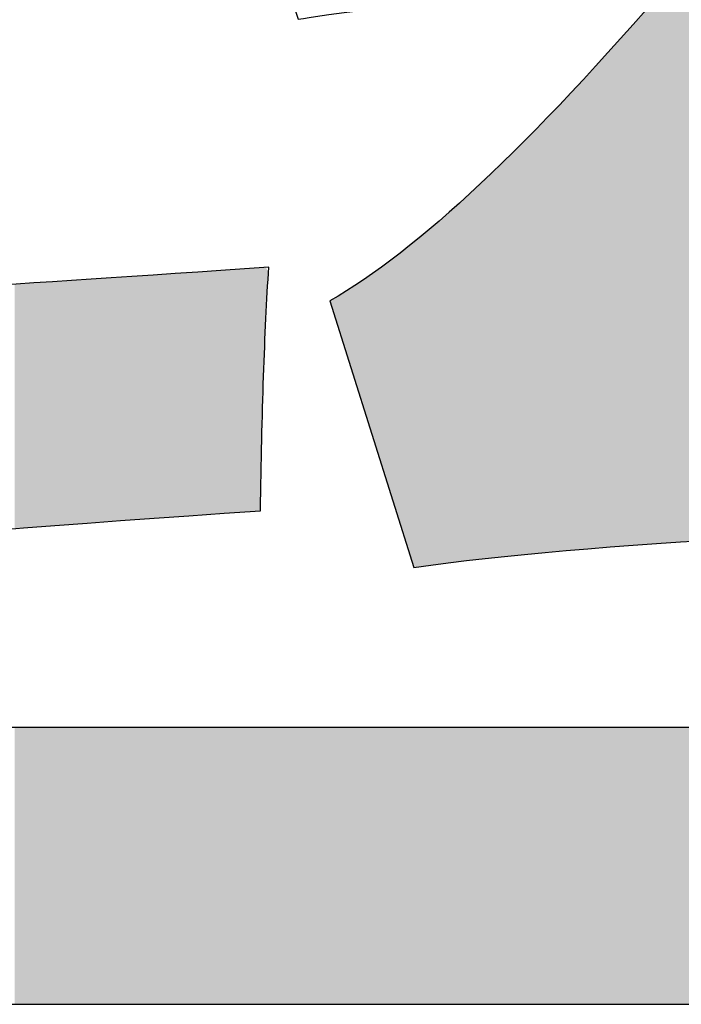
# Model space of a CAD drawing. Extents: x 68 to 125, y 76 to 211.
# Tile 66 of 89: x 93.276 to 94.035, y 209.09 to 210.221. Entities that reach past the tile are written whole.
import ezdxf

# ---------------------------------------------------------------- set-up
doc = ezdxf.new("R2010")
doc.units = 0
doc.layers.add('MAKE2D___U_53EF_U_89C1_U_0', color=7, linetype='CONTINUOUS')

# ---------------------------------------------------------------- blocks, each defined once
blk = doc.blocks.new('*U6')
at = {"layer": 'MAKE2D___U_53EF_U_89C1_U_0', "color": 252}
for points in [[(94.0463, 209.6217), (94.0243, 210.5426), (94.0463, 210.5432)], [(94.0243, 209.6202), (94.0243, 210.5426), (94.0463, 209.6217)], [(94.0232, 209.6201), (94.0221, 210.2637), (94.0232, 210.2654)], [(94.0243, 209.6202), (94.0232, 210.2654), (94.0243, 210.267)], [(94.0232, 209.6201), (94.0232, 210.2654), (94.0243, 209.6202)], [(94.0155, 209.6196), (94.0023, 210.2408), (94.0155, 210.256)], [(94.0197, 209.6199), (94.0155, 210.256), (94.0197, 210.2609)], [(94.0155, 209.6196), (94.0155, 210.256), (94.0197, 209.6199)], [(94.0221, 209.6201), (94.0197, 210.2609), (94.0221, 210.2637)], [(94.0197, 209.6199), (94.0197, 210.2609), (94.0221, 209.6201)], [(94.0221, 209.6201), (94.0221, 210.2637), (94.0232, 209.6201)], [(93.9953, 209.6183), (93.984, 210.2201), (93.9953, 210.2329)], [(94.0023, 209.6188), (93.9953, 210.2329), (94.0023, 210.2408)], [(93.9953, 209.6183), (93.9953, 210.2329), (94.0023, 209.6188)], [(94.0023, 209.6188), (94.0023, 210.2408), (94.0155, 209.6196)], [(93.984, 209.6176), (93.9799, 210.2155), (93.984, 210.2201)], [(93.984, 209.6176), (93.984, 210.2201), (93.9953, 209.6183)], [(93.9799, 209.6173), (93.9595, 210.1924), (93.9799, 210.2155)], [(93.9799, 209.6173), (93.9799, 210.2155), (93.984, 209.6176)], [(93.9595, 209.6157), (93.9511, 210.183), (93.9595, 210.1924)], [(93.9595, 209.6157), (93.9595, 210.1924), (93.9799, 209.6173)], [(93.9441, 209.6144), (93.9411, 210.1724), (93.9441, 210.1756)], [(93.9511, 209.615), (93.9441, 210.1756), (93.9511, 210.183)], [(93.9441, 209.6144), (93.9441, 210.1756), (93.9511, 209.615)], [(93.9511, 209.615), (93.9511, 210.183), (93.9595, 209.6157)], [(93.9343, 209.6136), (93.9241, 210.1543), (93.9343, 210.1652)], [(93.9366, 209.6138), (93.9343, 210.1652), (93.9366, 210.1676)], [(93.9343, 209.6136), (93.9343, 210.1652), (93.9366, 209.6138)], [(93.9411, 209.6142), (93.9366, 210.1676), (93.9411, 210.1724)], [(93.9366, 209.6138), (93.9366, 210.1676), (93.9411, 209.6142)], [(93.9411, 209.6142), (93.9411, 210.1724), (93.9441, 209.6144)], [(93.9241, 209.6128), (93.891, 210.1193), (93.9241, 210.1543)], [(93.9241, 209.6128), (93.9241, 210.1543), (93.9343, 209.6136)], [(93.891, 209.6101), (93.8555, 210.0818), (93.891, 210.1193)], [(93.891, 209.6101), (93.891, 210.1193), (93.9241, 209.6128)], [(93.8555, 209.6066), (93.8103, 210.0389), (93.8555, 210.0818)], [(93.8555, 209.6066), (93.8555, 210.0818), (93.8555, 209.6066)], [(93.8555, 209.6066), (93.8555, 210.0818), (93.8555, 210.0818)], [(93.8555, 209.6066), (93.8555, 210.0818), (93.891, 209.6101)], [(93.8103, 209.602), (93.7974, 210.0267), (93.8103, 210.0389)], [(93.8103, 209.602), (93.8103, 210.0389), (93.8555, 209.6066)], [(93.7974, 209.6005), (93.7689, 209.9997), (93.7974, 210.0267)], [(93.7974, 209.6005), (93.7974, 210.0267), (93.8103, 209.602)], [(93.7689, 209.5969), (93.7501, 209.9844), (93.7689, 209.9997)], [(93.7689, 209.5969), (93.7689, 209.9997), (93.7974, 209.6005)], [(93.7501, 209.5946), (93.738, 209.9746), (93.7501, 209.9844)], [(93.7501, 209.5946), (93.7501, 209.9844), (93.7689, 209.5969)], [(93.738, 209.5931), (93.7295, 209.9678), (93.738, 209.9746)], [(93.738, 209.5931), (93.738, 209.9746), (93.7501, 209.5946)], [(93.726, 209.5993), (93.718, 209.9584), (93.726, 209.9649)], [(93.7279, 209.5931), (93.726, 209.9649), (93.7279, 209.9665)], [(93.726, 209.5993), (93.726, 209.9649), (93.7279, 209.5931)], [(93.7283, 209.5919), (93.7279, 209.9665), (93.7283, 209.9668)], [(93.7279, 209.5931), (93.7279, 209.9665), (93.7283, 209.5919)], [(93.7295, 209.5919), (93.7283, 209.9668), (93.7295, 209.9678)], [(93.7283, 209.5919), (93.7283, 209.9668), (93.7295, 209.5919)], [(93.7295, 209.5919), (93.7295, 209.9678), (93.738, 209.5931)], [(93.706, 209.6628), (93.6913, 209.9367), (93.706, 209.9487)], [(93.718, 209.6245), (93.706, 209.9487), (93.718, 209.9584)], [(93.706, 209.6628), (93.706, 209.9487), (93.718, 209.6245)], [(93.718, 209.6245), (93.718, 209.9584), (93.726, 209.5993)], [(93.5584, 209.8681), (93.5548, 209.9361), (93.5584, 209.9364)], [(93.5584, 209.8681), (93.5584, 209.9364), (93.5594, 209.893)], [(93.5594, 209.893), (93.5584, 209.9364), (93.5594, 209.9348)], [(93.6913, 209.7094), (93.6756, 209.926), (93.6913, 209.9367)], [(93.6913, 209.7094), (93.6913, 209.9367), (93.706, 209.6628)], [(93.4182, 209.6474), (93.3909, 209.925), (93.4182, 209.9268)], [(93.4419, 209.6491), (93.4182, 209.9268), (93.4419, 209.9284)], [(93.4182, 209.6474), (93.4182, 209.9268), (93.4419, 209.6491)], [(93.4564, 209.6502), (93.4419, 209.9284), (93.4564, 209.9294)], [(93.4419, 209.6491), (93.4419, 209.9284), (93.4564, 209.6502)], [(93.4702, 209.6512), (93.4564, 209.9294), (93.4702, 209.9303)], [(93.4564, 209.6502), (93.4564, 209.9294), (93.4702, 209.6512)], [(93.4997, 209.6532), (93.4702, 209.9303), (93.4997, 209.9323)], [(93.4702, 209.6512), (93.4702, 209.9303), (93.4997, 209.6532)], [(93.5114, 209.6541), (93.4997, 209.9323), (93.5114, 209.9331)], [(93.4997, 209.6532), (93.4997, 209.9323), (93.5114, 209.6541)], [(93.5128, 209.6541), (93.5114, 209.9331), (93.5128, 209.9332)], [(93.5114, 209.6541), (93.5114, 209.9331), (93.5128, 209.6541)], [(93.5138, 209.6542), (93.5128, 209.9332), (93.5138, 209.9333)], [(93.5128, 209.6541), (93.5128, 209.9332), (93.5138, 209.6542)], [(93.5191, 209.6546), (93.5138, 209.9333), (93.5191, 209.9337)], [(93.5138, 209.6542), (93.5138, 209.9333), (93.5191, 209.6546)], [(93.5292, 209.6553), (93.5191, 209.9337), (93.5292, 209.9343)], [(93.5191, 209.6546), (93.5191, 209.9337), (93.5292, 209.6553)], [(93.531, 209.6554), (93.5292, 209.9343), (93.531, 209.9345)], [(93.5292, 209.6553), (93.5292, 209.9343), (93.531, 209.6554)], [(93.5341, 209.6556), (93.531, 209.9345), (93.5341, 209.9347)], [(93.531, 209.6554), (93.531, 209.9345), (93.5341, 209.6556)], [(93.5418, 209.6562), (93.5341, 209.9347), (93.5418, 209.9352)], [(93.5341, 209.6556), (93.5341, 209.9347), (93.5418, 209.6562)], [(93.5418, 209.6562), (93.5418, 209.9352), (93.5419, 209.6562)], [(93.5419, 209.6562), (93.5418, 209.9352), (93.5419, 209.9352)], [(93.5475, 209.6566), (93.5419, 209.9352), (93.5475, 209.9356)], [(93.5419, 209.6562), (93.5419, 209.9352), (93.5475, 209.6566)], [(93.551, 209.6568), (93.5475, 209.9356), (93.551, 209.9358)], [(93.5475, 209.6566), (93.5475, 209.9356), (93.551, 209.6568)], [(93.5523, 209.6589), (93.551, 209.9358), (93.5523, 209.9359)], [(93.551, 209.6568), (93.551, 209.9358), (93.5523, 209.6589)], [(93.5523, 209.6589), (93.5523, 209.9359), (93.5524, 209.6634)], [(93.5524, 209.6634), (93.5523, 209.9359), (93.5524, 209.9359)], [(93.5524, 209.6634), (93.5524, 209.9359), (93.5525, 209.6726)], [(93.5525, 209.6726), (93.5524, 209.9359), (93.5525, 209.9359)], [(93.5532, 209.7082), (93.5525, 209.9359), (93.5532, 209.936)], [(93.5525, 209.6726), (93.5525, 209.9359), (93.5532, 209.7082)], [(93.5548, 209.7753), (93.5532, 209.936), (93.5548, 209.9361)], [(93.5532, 209.7082), (93.5532, 209.936), (93.5548, 209.7753)], [(93.5548, 209.7753), (93.5548, 209.9361), (93.5584, 209.8681)], [(93.5594, 209.893), (93.5594, 209.9348), (93.5608, 209.9189)], [(93.5608, 209.9189), (93.5594, 209.9348), (93.5608, 209.9326)], [(93.5608, 209.9189), (93.5608, 209.9326), (93.5616, 209.9314)], [(93.6756, 209.7592), (93.6677, 209.9206), (93.6756, 209.926)], [(93.6756, 209.7592), (93.6756, 209.926), (93.6913, 209.7094)], [(93.2821, 209.6371), (93.2701, 209.9171), (93.2821, 209.9178)], [(93.2701, 209.6362), (93.2701, 209.9171), (93.2821, 209.6371)], [(93.3068, 209.6391), (93.2821, 209.9178), (93.3068, 209.9194)], [(93.2821, 209.6371), (93.2821, 209.9178), (93.3068, 209.6391)], [(93.3167, 209.6399), (93.3068, 209.9194), (93.3167, 209.9201)], [(93.3068, 209.6391), (93.3068, 209.9194), (93.3167, 209.6399)], [(93.335, 209.6413), (93.3167, 209.9201), (93.335, 209.9213)], [(93.3167, 209.6399), (93.3167, 209.9201), (93.335, 209.6413)], [(93.3378, 209.6415), (93.335, 209.9213), (93.3378, 209.9215)], [(93.335, 209.6413), (93.335, 209.9213), (93.3378, 209.6415)], [(93.3469, 209.6422), (93.3378, 209.9215), (93.3469, 209.922)], [(93.3378, 209.6415), (93.3378, 209.9215), (93.3469, 209.6422)], [(93.3523, 209.6426), (93.3469, 209.922), (93.3523, 209.9224)], [(93.3469, 209.6422), (93.3469, 209.922), (93.3523, 209.6426)], [(93.357, 209.6429), (93.3523, 209.9224), (93.357, 209.9227)], [(93.3523, 209.6426), (93.3523, 209.9224), (93.357, 209.6429)], [(93.3579, 209.643), (93.357, 209.9227), (93.3579, 209.9228)], [(93.357, 209.6429), (93.357, 209.9227), (93.3579, 209.643)], [(93.3693, 209.6438), (93.3579, 209.9228), (93.3693, 209.9235)], [(93.3579, 209.643), (93.3579, 209.9228), (93.3693, 209.6438)], [(93.3693, 209.6438), (93.3693, 209.9235), (93.3696, 209.6438)], [(93.3696, 209.6438), (93.3693, 209.9235), (93.3696, 209.9235)], [(93.3717, 209.644), (93.3696, 209.9235), (93.3717, 209.9237)], [(93.3696, 209.6438), (93.3696, 209.9235), (93.3717, 209.644)], [(93.3735, 209.6441), (93.3717, 209.9237), (93.3735, 209.9238)], [(93.3717, 209.644), (93.3717, 209.9237), (93.3735, 209.6441)], [(93.3735, 209.6441), (93.3735, 209.9238), (93.3738, 209.6441)], [(93.3738, 209.6441), (93.3735, 209.9238), (93.3738, 209.9238)], [(93.3759, 209.6443), (93.3738, 209.9238), (93.3759, 209.924)], [(93.3738, 209.6441), (93.3738, 209.9238), (93.3759, 209.6443)], [(93.3789, 209.6445), (93.3759, 209.924), (93.3789, 209.9242)], [(93.3759, 209.6443), (93.3759, 209.924), (93.3789, 209.6445)], [(93.3909, 209.6454), (93.3789, 209.9242), (93.3909, 209.925)], [(93.3789, 209.6445), (93.3789, 209.9242), (93.3909, 209.6454)], [(93.3909, 209.6454), (93.3909, 209.925), (93.4182, 209.6474)], [(93.6632, 209.7986), (93.6558, 209.9125), (93.6632, 209.9175)], [(93.6664, 209.7884), (93.6632, 209.9175), (93.6664, 209.9197)], [(93.6632, 209.7986), (93.6632, 209.9175), (93.6664, 209.7884)], [(93.6677, 209.7843), (93.6664, 209.9197), (93.6677, 209.9206)], [(93.6664, 209.7884), (93.6664, 209.9197), (93.6677, 209.7843)], [(93.6677, 209.7843), (93.6677, 209.9206), (93.6756, 209.7592)], [(93.647, 209.8502), (93.6389, 209.9021), (93.647, 209.907)], [(93.6537, 209.8286), (93.647, 209.907), (93.6537, 209.9112)], [(93.647, 209.8502), (93.647, 209.907), (93.6537, 209.8286)], [(93.6558, 209.822), (93.6537, 209.9112), (93.6558, 209.9125)], [(93.6537, 209.8286), (93.6537, 209.9112), (93.6558, 209.822)], [(93.6558, 209.822), (93.6558, 209.9125), (93.6632, 209.7986)], [(93.6322, 209.8972), (93.6319, 209.898), (93.6322, 209.8982)], [(93.6371, 209.8816), (93.6322, 209.8982), (93.6371, 209.901)], [(93.6322, 209.8972), (93.6322, 209.8982), (93.6371, 209.8816)], [(93.6389, 209.8756), (93.6371, 209.901), (93.6389, 209.9021)], [(93.6371, 209.8816), (93.6371, 209.901), (93.6389, 209.8756)], [(93.6389, 209.8756), (93.6389, 209.9021), (93.647, 209.8502)], [(93.2701, 209.0901), (93.2701, 209.4085), (93.2821, 209.0901)], [(93.2821, 209.0901), (93.2701, 209.4085), (93.2821, 209.4085)], [(93.2821, 209.0901), (93.2821, 209.4085), (93.3068, 209.0901)], [(93.3068, 209.0901), (93.2821, 209.4085), (93.3068, 209.4085)], [(93.3068, 209.0901), (93.3068, 209.4085), (93.3167, 209.0901)], [(93.3167, 209.0901), (93.3068, 209.4085), (93.3167, 209.4085)], [(93.3167, 209.0901), (93.3167, 209.4085), (93.335, 209.0901)], [(93.335, 209.0901), (93.3167, 209.4085), (93.335, 209.4085)], [(93.335, 209.0901), (93.335, 209.4085), (93.3378, 209.0901)], [(93.3378, 209.0901), (93.335, 209.4085), (93.3378, 209.4085)], [(93.3378, 209.0901), (93.3378, 209.4085), (93.3469, 209.0901)], [(93.3469, 209.0901), (93.3378, 209.4085), (93.3469, 209.4085)], [(93.3469, 209.0901), (93.3469, 209.4085), (93.3523, 209.0901)], [(93.3523, 209.0901), (93.3469, 209.4085), (93.3523, 209.4085)], [(93.3523, 209.0901), (93.3523, 209.4085), (93.357, 209.0901)], [(93.357, 209.0901), (93.3523, 209.4085), (93.357, 209.4085)], [(93.357, 209.0901), (93.357, 209.4085), (93.3579, 209.0901)], [(93.3579, 209.0901), (93.357, 209.4085), (93.3579, 209.4085)], [(93.3579, 209.0901), (93.3579, 209.4085), (93.3693, 209.0901)], [(93.3693, 209.0901), (93.3579, 209.4085), (93.3693, 209.4085)], [(93.3693, 209.0901), (93.3693, 209.4085), (93.3696, 209.0901)], [(93.3696, 209.0901), (93.3693, 209.4085), (93.3696, 209.4085)], [(93.3696, 209.0901), (93.3696, 209.4085), (93.3717, 209.0901)], [(93.3717, 209.0901), (93.3696, 209.4085), (93.3717, 209.4085)], [(93.3717, 209.0901), (93.3717, 209.4085), (93.3735, 209.0901)], [(93.3735, 209.0901), (93.3717, 209.4085), (93.3735, 209.4085)], [(93.3735, 209.0901), (93.3735, 209.4085), (93.3738, 209.0901)], [(93.3738, 209.0901), (93.3735, 209.4085), (93.3738, 209.4085)], [(93.3738, 209.0901), (93.3738, 209.4085), (93.3759, 209.0901)], [(93.3759, 209.0901), (93.3738, 209.4085), (93.3759, 209.4085)], [(93.3759, 209.0901), (93.3759, 209.4085), (93.3789, 209.0901)], [(93.3789, 209.0901), (93.3759, 209.4085), (93.3789, 209.4085)], [(93.3789, 209.0901), (93.3789, 209.4085), (93.3909, 209.0901)], [(93.3909, 209.0901), (93.3789, 209.4085), (93.3909, 209.4085)], [(93.3909, 209.0901), (93.3909, 209.4085), (93.4182, 209.0901)], [(93.4182, 209.0901), (93.3909, 209.4085), (93.4182, 209.4085)], [(93.4182, 209.0901), (93.4182, 209.4085), (93.4419, 209.0901)], [(93.4419, 209.0901), (93.4182, 209.4085), (93.4419, 209.4085)], [(93.4419, 209.0901), (93.4419, 209.4085), (93.4564, 209.0901)], [(93.4564, 209.0901), (93.4419, 209.4085), (93.4564, 209.4085)], [(93.4564, 209.0901), (93.4564, 209.4085), (93.4702, 209.0901)], [(93.4702, 209.0901), (93.4564, 209.4085), (93.4702, 209.4085)], [(93.4702, 209.0901), (93.4702, 209.4085), (93.4997, 209.0901)], [(93.4997, 209.0901), (93.4702, 209.4085), (93.4997, 209.4085)], [(93.4997, 209.0901), (93.4997, 209.4085), (93.5114, 209.0901)], [(93.5114, 209.0901), (93.4997, 209.4085), (93.5114, 209.4085)], [(93.5114, 209.0901), (93.5114, 209.4085), (93.5128, 209.0901)], [(93.5128, 209.0901), (93.5114, 209.4085), (93.5128, 209.4085)], [(93.5128, 209.0901), (93.5128, 209.4085), (93.5138, 209.0901)], [(93.5138, 209.0901), (93.5128, 209.4085), (93.5138, 209.4085)], [(93.5138, 209.0901), (93.5138, 209.4085), (93.5191, 209.0901)], [(93.5191, 209.0901), (93.5138, 209.4085), (93.5191, 209.4085)], [(93.5191, 209.0901), (93.5191, 209.4085), (93.5292, 209.0901)], [(93.5292, 209.0901), (93.5191, 209.4085), (93.5292, 209.4085)], [(93.5292, 209.0901), (93.5292, 209.4085), (93.531, 209.0901)], [(93.531, 209.0901), (93.5292, 209.4085), (93.531, 209.4085)], [(93.531, 209.0901), (93.531, 209.4085), (93.5341, 209.0901)], [(93.5341, 209.0901), (93.531, 209.4085), (93.5341, 209.4085)], [(93.5341, 209.0901), (93.5341, 209.4085), (93.5418, 209.0901)], [(93.5418, 209.0901), (93.5341, 209.4085), (93.5418, 209.4085)], [(93.5418, 209.0901), (93.5418, 209.4085), (93.5419, 209.0901)], [(93.5419, 209.0901), (93.5418, 209.4085), (93.5419, 209.4085)], [(93.5419, 209.0901), (93.5419, 209.4085), (93.5475, 209.0901)], [(93.5475, 209.0901), (93.5419, 209.4085), (93.5475, 209.4085)], [(93.5475, 209.0901), (93.5475, 209.4085), (93.551, 209.0901)], [(93.551, 209.0901), (93.5475, 209.4085), (93.551, 209.4085)], [(93.551, 209.0901), (93.551, 209.4085), (93.5523, 209.0901)], [(93.5523, 209.0901), (93.551, 209.4085), (93.5523, 209.4085)], [(93.5523, 209.0901), (93.5523, 209.4085), (93.5524, 209.0901)], [(93.5524, 209.0901), (93.5523, 209.4085), (93.5524, 209.4085)], [(93.5524, 209.0901), (93.5524, 209.4085), (93.5525, 209.0901)], [(93.5525, 209.0901), (93.5524, 209.4085), (93.5525, 209.4085)], [(93.5525, 209.0901), (93.5525, 209.4085), (93.5532, 209.0901)], [(93.5532, 209.0901), (93.5525, 209.4085), (93.5532, 209.4085)], [(93.5532, 209.0901), (93.5532, 209.4085), (93.5548, 209.0901)], [(93.5548, 209.0901), (93.5532, 209.4085), (93.5548, 209.4085)], [(93.5548, 209.0901), (93.5548, 209.4085), (93.5584, 209.0901)], [(93.5584, 209.0901), (93.5548, 209.4085), (93.5584, 209.4085)], [(93.5584, 209.0901), (93.5584, 209.4085), (93.5594, 209.0901)], [(93.5594, 209.0901), (93.5584, 209.4085), (93.5594, 209.4085)], [(93.5594, 209.0901), (93.5594, 209.4085), (93.5608, 209.0901)], [(93.5608, 209.0901), (93.5594, 209.4085), (93.5608, 209.4085)], [(93.5608, 209.0901), (93.5608, 209.4085), (93.5616, 209.0901)], [(93.5616, 209.0901), (93.5608, 209.4085), (93.5616, 209.4085)], [(93.5616, 209.0901), (93.5616, 209.4085), (93.569, 209.0901)], [(93.569, 209.0901), (93.5616, 209.4085), (93.569, 209.4085)], [(93.569, 209.0901), (93.569, 209.4085), (93.581, 209.0901)], [(93.581, 209.0901), (93.569, 209.4085), (93.581, 209.4085)], [(93.581, 209.0901), (93.581, 209.4085), (93.5902, 209.0901)], [(93.5902, 209.0901), (93.581, 209.4085), (93.5902, 209.4085)], [(93.5902, 209.0901), (93.5902, 209.4085), (93.5914, 209.0901)], [(93.5914, 209.0901), (93.5902, 209.4085), (93.5914, 209.4085)], [(93.5914, 209.0901), (93.5914, 209.4085), (93.5952, 209.0901)], [(93.5952, 209.0901), (93.5914, 209.4085), (93.5952, 209.4085)], [(93.5952, 209.0901), (93.5952, 209.4085), (93.5972, 209.0901)], [(93.5972, 209.0901), (93.5952, 209.4085), (93.5972, 209.4085)], [(93.5972, 209.0901), (93.5972, 209.4085), (93.6084, 209.0901)], [(93.6084, 209.0901), (93.5972, 209.4085), (93.6084, 209.4085)], [(93.6084, 209.0901), (93.6084, 209.4085), (93.6283, 209.0901)], [(93.6283, 209.0901), (93.6084, 209.4085), (93.6283, 209.4085)], [(93.6283, 209.0901), (93.6283, 209.4085), (93.6319, 209.0901)], [(93.6319, 209.0901), (93.6283, 209.4085), (93.6319, 209.4085)], [(93.6319, 209.0901), (93.6319, 209.4085), (93.6322, 209.0901)], [(93.6322, 209.0901), (93.6319, 209.4085), (93.6322, 209.4085)], [(93.6322, 209.0901), (93.6322, 209.4085), (93.6371, 209.0901)], [(93.6371, 209.0901), (93.6322, 209.4085), (93.6371, 209.4085)], [(93.6371, 209.0901), (93.6371, 209.4085), (93.6389, 209.0901)], [(93.6389, 209.0901), (93.6371, 209.4085), (93.6389, 209.4085)], [(93.6389, 209.0901), (93.6389, 209.4085), (93.647, 209.0901)], [(93.647, 209.0901), (93.6389, 209.4085), (93.647, 209.4085)], [(93.647, 209.0901), (93.647, 209.4085), (93.6537, 209.0901)], [(93.6537, 209.0901), (93.647, 209.4085), (93.6537, 209.4085)], [(93.6537, 209.0901), (93.6537, 209.4085), (93.6558, 209.0901)], [(93.6558, 209.0901), (93.6537, 209.4085), (93.6558, 209.4085)], [(93.6558, 209.0901), (93.6558, 209.4085), (93.6632, 209.0901)], [(93.6632, 209.0901), (93.6558, 209.4085), (93.6632, 209.4085)], [(93.6632, 209.0901), (93.6632, 209.4085), (93.6664, 209.0901)], [(93.6664, 209.0901), (93.6632, 209.4085), (93.6664, 209.4085)], [(93.6664, 209.0901), (93.6664, 209.4085), (93.6677, 209.0901)], [(93.6677, 209.0901), (93.6664, 209.4085), (93.6677, 209.4085)], [(93.6677, 209.0901), (93.6677, 209.4085), (93.6756, 209.0901)], [(93.6756, 209.0901), (93.6677, 209.4085), (93.6756, 209.4085)], [(93.6756, 209.0901), (93.6756, 209.4085), (93.6913, 209.0901)], [(93.6913, 209.0901), (93.6756, 209.4085), (93.6913, 209.4085)], [(93.6913, 209.0901), (93.6913, 209.4085), (93.706, 209.0901)], [(93.706, 209.0901), (93.6913, 209.4085), (93.706, 209.4085)], [(93.706, 209.0901), (93.706, 209.4085), (93.718, 209.0901)], [(93.718, 209.0901), (93.706, 209.4085), (93.718, 209.4085)], [(93.718, 209.0901), (93.718, 209.4085), (93.726, 209.0901)], [(93.726, 209.0901), (93.718, 209.4085), (93.726, 209.4085)], [(93.726, 209.0901), (93.726, 209.4085), (93.7279, 209.0901)], [(93.7279, 209.0901), (93.726, 209.4085), (93.7279, 209.4085)], [(93.7279, 209.0901), (93.7279, 209.4085), (93.7283, 209.0901)], [(93.7283, 209.0901), (93.7279, 209.4085), (93.7283, 209.4085)], [(93.7283, 209.0901), (93.7283, 209.4085), (93.7295, 209.0901)], [(93.7295, 209.0901), (93.7283, 209.4085), (93.7295, 209.4085)], [(93.7295, 209.0901), (93.7295, 209.4085), (93.738, 209.0901)], [(93.738, 209.0901), (93.7295, 209.4085), (93.738, 209.4085)], [(93.738, 209.0901), (93.738, 209.4085), (93.7501, 209.0901)], [(93.7501, 209.0901), (93.738, 209.4085), (93.7501, 209.4085)], [(93.7501, 209.0901), (93.7501, 209.4085), (93.7689, 209.0901)], [(93.7689, 209.0901), (93.7501, 209.4085), (93.7689, 209.4085)], [(93.7689, 209.0901), (93.7689, 209.4085), (93.7974, 209.0901)], [(93.7974, 209.0901), (93.7689, 209.4085), (93.7974, 209.4085)], [(93.7974, 209.0901), (93.7974, 209.4085), (93.8103, 209.0901)], [(93.8103, 209.0901), (93.7974, 209.4085), (93.8103, 209.4085)], [(93.8103, 209.0901), (93.8103, 209.4085), (93.8555, 209.0901)], [(93.8555, 209.0901), (93.8103, 209.4085), (93.8555, 209.4085)], [(93.8555, 209.0901), (93.8555, 209.4085), (93.8555, 209.0901)], [(93.8555, 209.0901), (93.8555, 209.4085), (93.8555, 209.4085)], [(93.8555, 209.0901), (93.8555, 209.4085), (93.891, 209.0901)], [(93.891, 209.0901), (93.8555, 209.4085), (93.891, 209.4085)], [(93.891, 209.0901), (93.891, 209.4085), (93.9241, 209.0901)], [(93.9241, 209.0901), (93.891, 209.4085), (93.9241, 209.4085)], [(93.9241, 209.0901), (93.9241, 209.4085), (93.9343, 209.0901)], [(93.9343, 209.0901), (93.9241, 209.4085), (93.9343, 209.4085)], [(93.9343, 209.0901), (93.9343, 209.4085), (93.9366, 209.0901)], [(93.9366, 209.0901), (93.9343, 209.4085), (93.9366, 209.4085)], [(93.9366, 209.0901), (93.9366, 209.4085), (93.9411, 209.0901)], [(93.9411, 209.0901), (93.9366, 209.4085), (93.9411, 209.4085)], [(93.9411, 209.0901), (93.9411, 209.4085), (93.9441, 209.0901)], [(93.9441, 209.0901), (93.9411, 209.4085), (93.9441, 209.4085)], [(93.9441, 209.0901), (93.9441, 209.4085), (93.9511, 209.0901)], [(93.9511, 209.0901), (93.9441, 209.4085), (93.9511, 209.4085)], [(93.9511, 209.0901), (93.9511, 209.4085), (93.9595, 209.0901)], [(93.9595, 209.0901), (93.9511, 209.4085), (93.9595, 209.4085)], [(93.9595, 209.0901), (93.9595, 209.4085), (93.9799, 209.0901)], [(93.9799, 209.0901), (93.9595, 209.4085), (93.9799, 209.4085)], [(93.9799, 209.0901), (93.9799, 209.4085), (93.984, 209.0901)], [(93.984, 209.0901), (93.9799, 209.4085), (93.984, 209.4085)], [(93.984, 209.0901), (93.984, 209.4085), (93.9953, 209.0901)], [(93.9953, 209.0901), (93.984, 209.4085), (93.9953, 209.4085)], [(93.9953, 209.0901), (93.9953, 209.4085), (94.0023, 209.0901)], [(94.0023, 209.0901), (93.9953, 209.4085), (94.0023, 209.4085)], [(94.0023, 209.0901), (94.0023, 209.4085), (94.0155, 209.0901)], [(94.0155, 209.0901), (94.0023, 209.4085), (94.0155, 209.4085)], [(94.0155, 209.0901), (94.0155, 209.4085), (94.0197, 209.0901)], [(94.0197, 209.0901), (94.0155, 209.4085), (94.0197, 209.4085)], [(94.0197, 209.0901), (94.0197, 209.4085), (94.0221, 209.0901)], [(94.0221, 209.0901), (94.0197, 209.4085), (94.0221, 209.4085)], [(94.0221, 209.0901), (94.0221, 209.4085), (94.0232, 209.0901)], [(94.0232, 209.0901), (94.0221, 209.4085), (94.0232, 209.4085)], [(94.0232, 209.0901), (94.0232, 209.4085), (94.0243, 209.0901)], [(94.0243, 209.0901), (94.0232, 209.4085), (94.0243, 209.4085)], [(94.0243, 209.0901), (94.0243, 209.4085), (94.0463, 209.0901)], [(94.0463, 209.0901), (94.0243, 209.4085), (94.0463, 209.4085)]]:
    blk.add_solid(points, dxfattribs=at)
blk = doc.blocks.new('BLOCK_2')
at = {"layer": 'MAKE2D___U_53EF_U_89C1_U_0'}
blk.add_lwpolyline([(92.4743, 209.4085), (94.8401, 209.4085), (94.8401, 209.0901), (92.4743, 209.0901), (92.4743, 209.4085)], dxfattribs=at)
for points in [[(93.6632, 210.8144), (93.406, 210.4575), (93.1857, 210.1537), (93.0025, 209.9028), (93.0748, 209.9044), (93.2614, 209.9158), (93.5619, 209.9366), (93.5571, 209.8627), (93.5539, 209.7693), (93.5523, 209.6569), (93.1053, 209.6264), (92.8071, 209.5974), (92.6576, 209.5701), (92.6576, 209.5701), (92.5708, 209.8763), (92.5708, 209.8763), (92.6721, 209.939), (92.808, 210.0942), (92.9783, 210.3418), (92.8159, 210.3289), (92.6784, 210.3113), (92.566, 210.2887), (92.566, 210.2887), (92.4791, 210.5829), (92.4791, 210.5829), (92.6368, 210.6971), (92.8255, 210.9576), (93.0459, 211.3643), (93.0459, 211.3643), (93.3738, 211.2147), (93.3738, 211.2147), (93.1794, 210.9462), (93.0242, 210.7436), (92.9084, 210.607), (93.0081, 210.6103), (93.0893, 210.6151), (93.152, 210.6215), (93.2259, 210.7276), (93.3015, 210.8418), (93.3787, 210.964), (93.3787, 210.964), (93.6632, 210.8144), (93.6632, 210.8144)], [(94.6881, 209.6424), (94.2525, 209.6376), (93.9325, 209.6207), (93.7283, 209.5918), (93.7283, 209.5918), (93.6319, 209.898), (93.6319, 209.898), (93.7316, 209.9543), (93.8625, 210.0774), (94.025, 210.267), (93.8015, 210.2477), (93.6584, 210.2324), (93.5957, 210.2212), (93.5957, 210.2212), (93.5113, 210.4768), (93.5113, 210.4768), (93.7219, 210.6987), (93.9173, 210.9905), (94.0973, 211.3522), (94.0973, 211.3522), (94.4229, 211.2171), (94.4229, 211.2171), (94.2622, 210.9793), (94.0989, 210.7533), (93.9333, 210.5395), (94.025, 210.5428), (94.1302, 210.5459), (94.2492, 210.5492), (94.3297, 210.6553), (94.4157, 210.7743), (94.5073, 210.9061), (94.5073, 210.9061), (94.8184, 210.7397), (94.8184, 210.7397), (94.5853, 210.4454), (94.3393, 210.1681), (94.0804, 209.9077), (94.2701, 209.9141), (94.4792, 209.9213), (94.7074, 209.9294), (94.6978, 209.8345), (94.6914, 209.7389), (94.6881, 209.6424)]]:
    blk.add_open_spline(points, degree=3, knots=[0, 0, 0, 0, 1, 1, 1, 2, 2, 2, 3, 3, 3, 4, 4, 4, 5, 5, 5, 6, 6, 6, 7, 7, 7, 8, 8, 8, 9, 9, 9, 10, 10, 10, 11, 11, 11, 12, 12, 12, 13, 13, 13, 14, 14, 14, 14], dxfattribs=at)
at = {"layer": 'MAKE2D___U_53EF_U_89C1_U_0', "color": 252}
blk.add_blockref('*U6', (0, 0), dxfattribs=at)

msp = doc.modelspace()

# ---------------------------------------------------------------- block references
at = {"layer": 'MAKE2D___U_53EF_U_89C1_U_0'}
msp.add_blockref('BLOCK_2', (0, 0), dxfattribs=at)

doc.saveas('drawing.dxf')
